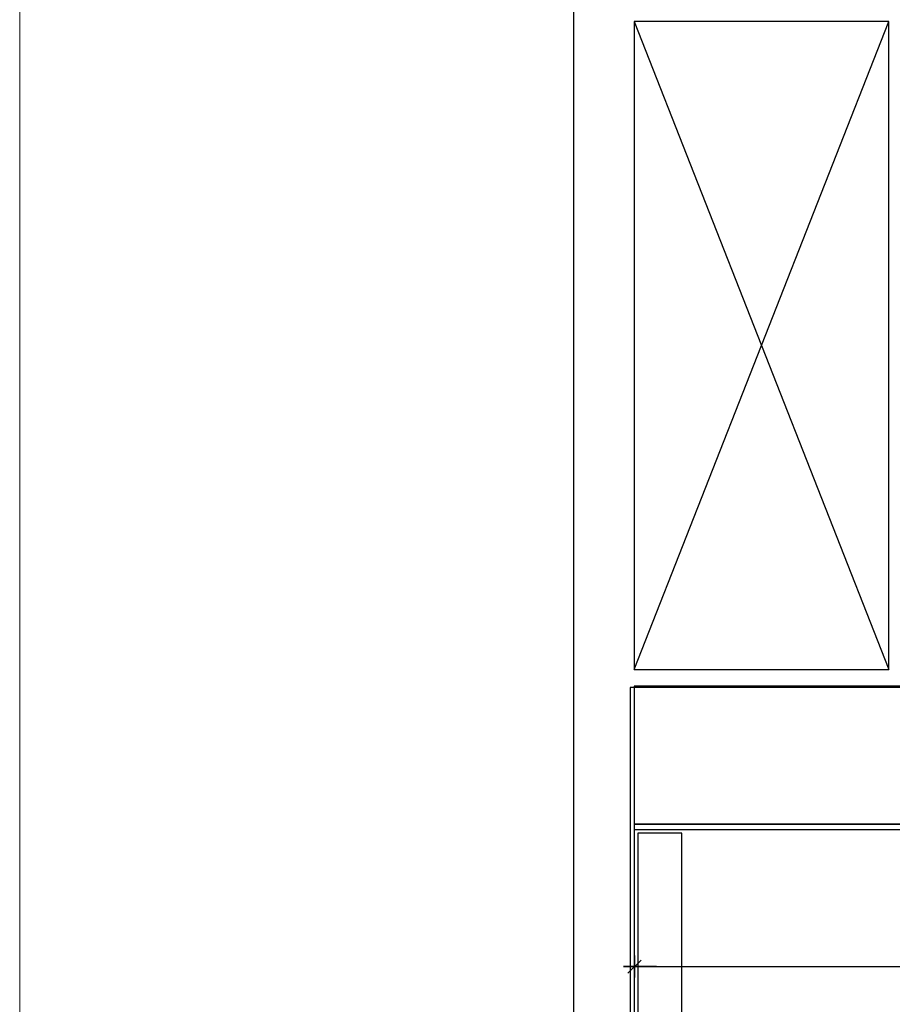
# Model space of a CAD drawing. Header units: metres. Extents: x -1 to 438, y -6 to 57.
# Tile 10 of 31: x 386 to 394, y 25 to 34. Entities that reach past the tile are written whole.
import ezdxf

# ---------------------------------------------------------------- set-up
doc = ezdxf.new("R2010")
doc.units = ezdxf.units.M
doc.header["$PDMODE"] = 65
doc.linetypes.add('CONTINUA', pattern=[0])
for name, color, linetype, lineweight in [('PB COTES', 7, 'CONTINUA', 25), ('PB LOCALS', 7, 'CONTINUA', 25), ('PB MOBLES', 7, 'CONTINUA', 25), ('PB MURS++', 7, 'CONTINUA', 25), ('PSC MURS ACTUAL', 7, 'CONTINUA', 25)]:
    doc.layers.add(name, color=color, linetype=linetype, lineweight=lineweight)
doc.styles.add('ARIAL', font='arial.ttf')
doc.dimstyles.new('DIMSTYLE_5', dxfattribs={"dimtxt": 0.2, "dimasz": 0.2, "dimexe": 0, "dimexo": 1e-06, "dimgap": 0.1, "dimtad": 0, "dimrnd": 0.01, "dimzin": 4, "dimdsep": 46, "dimtxsty": 'ARIAL', "dimblk1": 'ALL_ML_STRICH', "dimblk2": 'ALL_ML_STRICH', "dimsah": 1, "dimcen": 0, "dimse1": 1, "dimse2": 1, "dimclrd": 2, "dimclre": 2, "dimclrt": 2, "dimadec": 0, "dimazin": 0, "dimtfac": 1, "dimtdec": 0, "dimtix": 1, "dimtmove": 2, "dimatfit": 3, "dimfxl": 0, "dimtzin": 0, "dimlwd": 0, "dimlwe": 35, "dimarcsym": 0})

# ---------------------------------------------------------------- blocks, each defined once
blk = doc.blocks.new('ALL_ML_STRICH')
at = {"color": 0, "linetype": 'ByBlock', "lineweight": -2}
for p, q in [((0, -0.5), (0, 0.5)), ((-1, 0), (0.5, 0)), ((-0.3, -0.3), (0.3, 0.3))]:
    blk.add_line(p, q, dxfattribs=at)
blk = doc.blocks.new('*D114')
at = {"layer": 'DEFPOINTS', "color": 2, "linetype": 'CONTINUA', "lineweight": 35, "transparency": 33554687}
for p in [(391.6997, 26.9508), (398.8264, 26.2443), (391.6997, 25.7025)]:
    blk.add_point(p, dxfattribs=at)
at = {"layer": 'PB COTES', "color": 2, "linetype": 'CONTINUA', "lineweight": -2, "transparency": 33554687}
for p, q in [((391.6997, 25.7025), (394.9475, 25.7025)), ((395.6075, 25.7025), (398.8264, 25.7025))]:
    blk.add_line(p, q, dxfattribs=at)
at = {"layer": 'PB COTES', "color": 2, "linetype": 'CONTINUA', "lineweight": 35, "transparency": 33554687, "xscale": 0.2, "yscale": 0.2, "zscale": 0.2, "rotation": 180}
blk.add_blockref('ALL_ML_STRICH', (391.6997, 25.7025), dxfattribs=at)
at = {"layer": 'PB COTES', "color": 2, "linetype": 'CONTINUA', "lineweight": 35, "transparency": 33554687, "xscale": 0.2, "yscale": 0.2, "zscale": 0.2}
blk.add_blockref('ALL_ML_STRICH', (398.8264, 25.7025), dxfattribs=at)
at = {"layer": 'PB COTES', "color": 2, "linetype": 'CONTINUA', "lineweight": 35, "transparency": 33554687, "insert": (395.2775, 25.7015), "char_height": 0.2, "width": 0.8, "attachment_point": 5, "style": 'ARIAL'}
blk.add_mtext('\\A1;{\\A1;{7.13\\H0.132000;\\S^ ;}}', dxfattribs=at)

msp = doc.modelspace()

# ---------------------------------------------------------------- linework, layer by layer
at = {"layer": 'PB LOCALS', "color": 7, "linetype": 'CONTINUA', "lineweight": 25, "transparency": 33554687}
for p, q in [((391.69645, 28.26078), (391.69645, 27.00078)), ((398.82645, 28.26078), (391.69645, 28.26078)), ((391.69645, 27.00078), (398.82645, 27.00078)), ((391.69645, 26.95078), (391.69645, 14.05078)), ((398.82645, 26.95078), (391.69645, 26.95078))]:
    msp.add_line(p, q, dxfattribs=at)
at = {"layer": 'PB MOBLES', "linetype": 'CONTINUA', "transparency": 33554687}
msp.add_lwpolyline([(391.73178, 26.91955), (391.73178, 24.46955), (392.13178, 24.46955), (392.13178, 26.91955), (391.73178, 26.91955)], close=True, dxfattribs=at)
at = {"layer": 'PB MURS++', "color": 7, "linetype": 'CONTINUA', "lineweight": 25, "transparency": 33554687}
for p, q in [((391.14664, 12.83995), (391.14664, 52.49311)), ((391.69645, 28.41078), (394.02145, 34.32078)), ((391.69645, 34.32078), (394.02145, 28.41078)), ((394.02145, 34.32078), (391.69645, 34.32078)), ((391.69645, 34.32078), (391.69645, 28.41078)), ((394.02145, 28.41078), (394.02145, 34.32078)), ((391.69645, 28.41078), (394.02145, 28.41078)), ((400.89645, 28.26078), (391.69645, 28.26078)), ((391.69645, 28.26078), (391.69645, 13.20078)), ((398.82645, 27.00078), (391.69645, 27.00078)), ((398.82645, 26.95078), (391.69645, 26.95078))]:
    msp.add_line(p, q, dxfattribs=at)
at = {"layer": 'PB MURS++', "color": 52, "linetype": 'CONTINUA', "lineweight": 13, "transparency": 33554687}
msp.add_lwpolyline([(386.09303, 56.71384), (435.87864, 56.71384), (435.87864, 9.18581), (386.09303, 9.18581), (386.09303, 56.71384)], close=True, dxfattribs=at)
at = {"layer": 'PSC MURS ACTUAL', "color": 180, "transparency": 33554687}
for p, q in [((391.66028, 28.24847), (391.65614, 13.08947)), ((400.65165, 28.24847), (391.66028, 28.24847))]:
    msp.add_line(p, q, dxfattribs=at)

# ---------------------------------------------------------------- dimensions: what is measured, and where the dimension line sits
at = {"layer": 'PB COTES', "color": 2, "linetype": 'CONTINUA', "lineweight": 35, "transparency": 33554687}
dim = msp.add_linear_dim(base=(398.82645, 25.70255), p1=(391.69971, 26.95078), p2=(398.82645, 26.24432), dimstyle='DIMSTYLE_5', override={"dimpost": '<>', "dimclrd": 2, "dimclre": 2, "dimclrt": 2, "dimlwd": 0, "dimlwe": 35}, dxfattribs=at)
dim.commit()
dim.dimension.update_dxf_attribs({"geometry": '*D114', "text_midpoint": (395.27753, 25.70146), "dimtype": 160})

doc.saveas('drawing.dxf')
